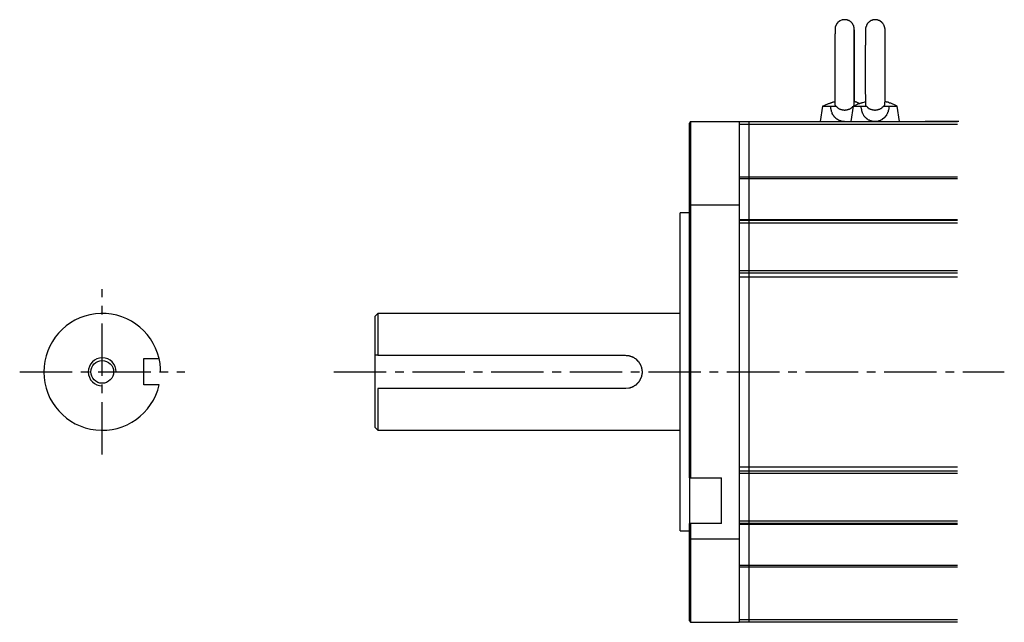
# Model space of a CAD drawing. Header units: millimetres. Extents: x 32176 to 34219, y 9943 to 11279.
# Tile 34 of 59: x 32586 to 32765, y 10149 to 10259. Entities that reach past the tile are written whole.
import ezdxf

# ---------------------------------------------------------------- set-up
doc = ezdxf.new("R2010")
doc.units = ezdxf.units.MM
doc.linetypes.add('CENTER2', pattern=[28.575, 19.05, -3.175, 3.175, -3.175])
for name, color, linetype in [('Center', 1, 'CENTER2'), ('Dim', 2, 'Continuous'), ('Z_entity', 7, 'Continuous')]:
    doc.layers.add(name, color=color, linetype=linetype)

msp = doc.modelspace()

# ---------------------------------------------------------------- linework, layer by layer
at = {"layer": 'Center', "ltscale": 0.5}
for p, q in [((32600.81, 10179.92), (32600.81, 10209.92)), ((32585.81, 10194.92), (32615.81, 10194.92)), ((32642.9, 10194.92), (32764.73, 10194.92))]:
    msp.add_line(p, q, dxfattribs=at)
at = {"layer": 'Dim'}
for radius, end in [(2.54, 270), (10.61, 13.2311)]:
    msp.add_arc((32600.81, 10194.92), radius, 0, end, dxfattribs=at)
at = {"layer": 'Z_entity', "color": 7}
for p, q in [((32734.02, 10257.47), (32733.98, 10257.43)), ((32733.98, 10257.43), (32733.98, 10257.26)), ((32734.07, 10257.64), (32734.02, 10257.6)), ((32734.02, 10257.6), (32734.02, 10257.47)), ((32734.11, 10257.77), (32734.07, 10257.72)), ((32734.07, 10257.72), (32734.07, 10257.64)), ((32734.15, 10257.85), (32734.11, 10257.85)), ((32734.11, 10257.85), (32734.11, 10257.77)), ((32734.32, 10258.19), (32734.15, 10257.89)), ((32734.15, 10257.89), (32734.15, 10257.85)), ((32734.36, 10258.19), (32734.32, 10258.19)), ((32734.4, 10258.23), (32734.36, 10258.23)), ((32734.36, 10258.23), (32734.36, 10258.19)), ((32734.49, 10258.36), (32734.4, 10258.27)), ((32734.4, 10258.27), (32734.4, 10258.23)), ((32734.79, 10258.61), (32734.49, 10258.36)), ((32734.83, 10258.61), (32734.79, 10258.61)), ((32734.87, 10258.65), (32734.83, 10258.61)), ((32735.17, 10258.78), (32734.87, 10258.65)), ((32735.21, 10258.78), (32735.17, 10258.78)), ((32735.25, 10258.82), (32735.21, 10258.78)), ((32735.34, 10258.82), (32735.25, 10258.82)), ((32735.72, 10258.87), (32735.34, 10258.82)), ((32735.97, 10258.87), (32735.72, 10258.87)), ((32736.01, 10258.82), (32735.97, 10258.87)), ((32736.18, 10258.82), (32736.01, 10258.82)), ((32736.18, 10258.78), (32736.18, 10258.82)), ((32736.31, 10258.78), (32736.18, 10258.78)), ((32736.31, 10258.74), (32736.31, 10258.78)), ((32736.4, 10258.74), (32736.31, 10258.74)), ((32736.44, 10258.7), (32736.4, 10258.74)), ((32736.52, 10258.7), (32736.44, 10258.7)), ((32736.61, 10258.61), (32736.52, 10258.7)), ((32736.65, 10258.61), (32736.61, 10258.61)), ((32736.69, 10258.57), (32736.65, 10258.61)), ((32736.73, 10258.57), (32736.69, 10258.57)), ((32736.73, 10258.53), (32736.73, 10258.57)), ((32736.78, 10258.53), (32736.73, 10258.53)), ((32736.9, 10258.4), (32736.78, 10258.53)), ((32736.95, 10258.4), (32736.9, 10258.4)), ((32736.95, 10258.36), (32736.95, 10258.4)), ((32737.03, 10258.27), (32736.95, 10258.36)), ((32737.07, 10258.23), (32737.03, 10258.27)), ((32737.16, 10258.15), (32737.07, 10258.23)), ((32737.16, 10258.1), (32737.16, 10258.15)), ((32737.2, 10258.06), (32737.16, 10258.1)), ((32737.2, 10258.02), (32737.2, 10258.06)), ((32737.24, 10257.98), (32737.2, 10258.02)), ((32737.24, 10257.93), (32737.24, 10257.98)), ((32737.29, 10257.93), (32737.24, 10257.93)), ((32737.29, 10257.89), (32737.29, 10257.93)), ((32737.33, 10257.85), (32737.29, 10257.89)), ((32737.33, 10257.81), (32737.33, 10257.85)), ((32737.37, 10257.77), (32737.33, 10257.81)), ((32737.37, 10257.64), (32737.37, 10257.77)), ((32737.41, 10257.6), (32737.37, 10257.64)), ((32737.41, 10257.51), (32737.41, 10257.6)), ((32737.45, 10257.47), (32737.41, 10257.51)), ((32737.45, 10257.26), (32737.45, 10257.47)), ((32739.57, 10257.43), (32739.53, 10257.43)), ((32739.53, 10257.43), (32739.53, 10257.21)), ((32739.61, 10257.64), (32739.57, 10257.6)), ((32739.57, 10257.6), (32739.57, 10257.43)), ((32739.66, 10257.72), (32739.61, 10257.72)), ((32739.61, 10257.72), (32739.61, 10257.64)), ((32739.7, 10257.85), (32739.66, 10257.81)), ((32739.66, 10257.81), (32739.66, 10257.72)), ((32739.74, 10257.93), (32739.7, 10257.93)), ((32739.7, 10257.93), (32739.7, 10257.85)), ((32739.83, 10258.06), (32739.74, 10257.98)), ((32739.74, 10257.98), (32739.74, 10257.93)), ((32739.87, 10258.15), (32739.83, 10258.1)), ((32739.83, 10258.1), (32739.83, 10258.06)), ((32739.91, 10258.23), (32739.87, 10258.19)), ((32739.87, 10258.19), (32739.87, 10258.15)), ((32739.95, 10258.27), (32739.91, 10258.23)), ((32740, 10258.27), (32739.95, 10258.27)), ((32740.04, 10258.32), (32740, 10258.32)), ((32740, 10258.32), (32740, 10258.27)), ((32740.21, 10258.53), (32740.04, 10258.36)), ((32740.04, 10258.36), (32740.04, 10258.32)), ((32740.25, 10258.53), (32740.21, 10258.53)), ((32740.29, 10258.57), (32740.25, 10258.53)), ((32740.33, 10258.57), (32740.29, 10258.57)), ((32740.42, 10258.65), (32740.33, 10258.57)), ((32740.46, 10258.65), (32740.42, 10258.65)), ((32740.5, 10258.7), (32740.46, 10258.65)), ((32740.55, 10258.7), (32740.5, 10258.7)), ((32740.59, 10258.74), (32740.55, 10258.7)), ((32740.67, 10258.74), (32740.59, 10258.74)), ((32740.72, 10258.78), (32740.67, 10258.74)), ((32740.8, 10258.78), (32740.72, 10258.78)), ((32740.84, 10258.82), (32740.8, 10258.78)), ((32741.01, 10258.82), (32740.84, 10258.82)), ((32741.06, 10258.87), (32741.01, 10258.82)), ((32741.14, 10258.87), (32741.06, 10258.87)), ((32741.52, 10258.87), (32741.14, 10258.87)), ((32741.56, 10258.82), (32741.52, 10258.87)), ((32741.69, 10258.82), (32741.56, 10258.82)), ((32741.73, 10258.78), (32741.69, 10258.82)), ((32741.82, 10258.78), (32741.73, 10258.78)), ((32741.86, 10258.74), (32741.82, 10258.78)), ((32741.94, 10258.74), (32741.86, 10258.74)), ((32741.99, 10258.7), (32741.94, 10258.74)), ((32742.07, 10258.7), (32741.99, 10258.7)), ((32742.07, 10258.65), (32742.07, 10258.7)), ((32742.16, 10258.65), (32742.07, 10258.65)), ((32742.16, 10258.61), (32742.16, 10258.65)), ((32742.2, 10258.61), (32742.16, 10258.61)), ((32742.41, 10258.44), (32742.2, 10258.61)), ((32742.45, 10258.44), (32742.41, 10258.44)), ((32742.45, 10258.4), (32742.45, 10258.44)), ((32742.5, 10258.4), (32742.45, 10258.4)), ((32742.5, 10258.36), (32742.5, 10258.4)), ((32742.54, 10258.36), (32742.5, 10258.36)), ((32742.54, 10258.32), (32742.54, 10258.36)), ((32742.58, 10258.32), (32742.54, 10258.32)), ((32742.58, 10258.27), (32742.58, 10258.32)), ((32742.62, 10258.23), (32742.58, 10258.27)), ((32742.71, 10258.15), (32742.62, 10258.23)), ((32742.71, 10258.1), (32742.71, 10258.15)), ((32742.79, 10258.02), (32742.71, 10258.1)), ((32742.79, 10257.98), (32742.79, 10258.02)), ((32742.83, 10257.93), (32742.79, 10257.98)), ((32742.83, 10257.89), (32742.83, 10257.93)), ((32742.88, 10257.85), (32742.83, 10257.89)), ((32742.88, 10257.81), (32742.88, 10257.85)), ((32742.92, 10257.77), (32742.88, 10257.81)), ((32742.92, 10257.68), (32742.92, 10257.77)), ((32742.96, 10257.64), (32742.92, 10257.68)), ((32742.96, 10257.51), (32742.96, 10257.64)), ((32743, 10257.51), (32742.96, 10257.51)), ((32743, 10257.26), (32743, 10257.51)), ((32733.98, 10256.33), (32733.94, 10256.28)), ((32733.94, 10256.28), (32733.94, 10255.69)), ((32733.94, 10255.69), (32733.94, 10252.68)), ((32733.98, 10257.26), (32733.98, 10256.96)), ((32733.98, 10256.96), (32733.98, 10256.79)), ((32733.98, 10256.79), (32733.98, 10256.49)), ((32733.98, 10256.49), (32733.98, 10256.33)), ((32737.5, 10256.83), (32737.45, 10257.26)), ((32737.45, 10256.96), (32737.45, 10257)), ((32737.45, 10243.32), (32737.45, 10256.96)), ((32737.5, 10256.71), (32737.5, 10256.83)), ((32737.5, 10255.39), (32737.5, 10256.71)), ((32739.53, 10256.96), (32739.49, 10256.92)), ((32739.49, 10256.92), (32739.49, 10256.88)), ((32739.49, 10256.88), (32739.49, 10256.62)), ((32739.49, 10256.62), (32739.49, 10256.49)), ((32739.49, 10256.49), (32739.49, 10255.69)), ((32739.49, 10255.69), (32739.49, 10255.48)), ((32739.53, 10257.21), (32739.53, 10256.96)), ((32743.05, 10257.26), (32743, 10257.26)), ((32743.05, 10257.13), (32743.05, 10257.26)), ((32743.05, 10256.16), (32743.05, 10257.13)), ((32743.05, 10256.03), (32743.05, 10256.16)), ((32743.09, 10255.99), (32743.05, 10256.03)), ((32743.09, 10255.52), (32743.09, 10255.99)), ((32743.09, 10255.1), (32743.09, 10255.52)), ((32737.5, 10255.18), (32737.5, 10255.39)), ((32737.5, 10249.97), (32737.5, 10255.18)), ((32739.49, 10254.25), (32739.45, 10254.16)), ((32739.45, 10254.16), (32739.45, 10254.12)), ((32739.45, 10254.12), (32739.45, 10252.51)), ((32739.49, 10255.48), (32739.49, 10254.25)), ((32743.09, 10254.8), (32743.09, 10255.1)), ((32743.09, 10249.97), (32743.09, 10254.8)), ((32733.94, 10252.68), (32733.94, 10252.26)), ((32733.94, 10252.26), (32733.94, 10243.41)), ((32739.45, 10252.51), (32739.45, 10251.79)), ((32739.45, 10251.79), (32739.45, 10246.41)), ((32737.5, 10249.8), (32737.5, 10249.97)), ((32737.5, 10249.67), (32737.5, 10249.8)), ((32737.5, 10244.04), (32737.5, 10249.67)), ((32743.09, 10249.8), (32743.09, 10249.97)), ((32743.09, 10249.72), (32743.09, 10249.8)), ((32743.09, 10244.04), (32743.09, 10249.72)), ((32739.45, 10246.41), (32739.45, 10245.4)), ((32739.45, 10245.4), (32739.49, 10245.31)), ((32739.49, 10245.31), (32739.49, 10245.14)), ((32739.49, 10245.14), (32739.49, 10244.59)), ((32731.69, 10243.15), (32731.27, 10240.36)), ((32731.95, 10243.24), (32731.69, 10243.15)), ((32731.69, 10243.15), (32733.18, 10243.15)), ((32732.29, 10243.41), (32731.95, 10243.24)), ((32732.46, 10243.45), (32732.29, 10243.41)), ((32732.58, 10243.53), (32732.46, 10243.45)), ((32732.71, 10243.57), (32732.58, 10243.53)), ((32732.75, 10243.57), (32732.71, 10243.57)), ((32732.84, 10243.62), (32732.75, 10243.57)), ((32732.96, 10243.66), (32732.84, 10243.62)), ((32733.01, 10243.66), (32732.96, 10243.66)), ((32733.09, 10243.7), (32733.01, 10243.66)), ((32733.22, 10243.74), (32733.09, 10243.7)), ((32733.18, 10243.07), (32733.18, 10243.15)), ((32733.18, 10243.15), (32734.19, 10243.15)), ((32733.22, 10242.94), (32733.18, 10243.07)), ((32733.26, 10243.79), (32733.22, 10243.74)), ((32733.35, 10243.79), (32733.26, 10243.79)), ((32733.47, 10243.83), (32733.35, 10243.79)), ((32733.52, 10243.83), (32733.47, 10243.83)), ((32733.6, 10243.87), (32733.52, 10243.83)), ((32733.68, 10243.87), (32733.6, 10243.87)), ((32733.77, 10243.91), (32733.68, 10243.87)), ((32733.85, 10243.91), (32733.77, 10243.91)), ((32733.9, 10243.96), (32733.85, 10243.91)), ((32733.98, 10243.96), (32733.9, 10243.96)), ((32733.94, 10243.41), (32733.98, 10243.36)), ((32733.98, 10243.36), (32733.98, 10243.28)), ((32734.02, 10243.28), (32733.98, 10243.15)), ((32734.19, 10243.15), (32734.28, 10243.07)), ((32734.28, 10243.07), (32734.28, 10243.02)), ((32734.28, 10243.02), (32734.32, 10243.02)), ((32734.32, 10243.02), (32734.32, 10242.98)), ((32737.24, 10243.15), (32736.82, 10240.36)), ((32736.95, 10242.85), (32737.2, 10243.11)), ((32737.2, 10243.11), (32737.2, 10243.15)), ((32737.24, 10243.15), (32738.73, 10243.15)), ((32737.29, 10243.15), (32737.24, 10243.15)), ((32737.5, 10243.24), (32737.29, 10243.15)), ((32737.5, 10244), (32737.45, 10244)), ((32737.45, 10243.28), (32737.45, 10243.32)), ((32737.5, 10244), (32737.5, 10244.04)), ((32737.5, 10243.96), (32737.5, 10244)), ((32737.67, 10243.96), (32737.5, 10243.96)), ((32737.75, 10243.36), (32737.5, 10243.24)), ((32737.71, 10243.91), (32737.67, 10243.96)), ((32737.84, 10243.91), (32737.71, 10243.91)), ((32738.01, 10243.45), (32737.75, 10243.36)), ((32737.88, 10243.87), (32737.84, 10243.91)), ((32737.92, 10243.87), (32737.88, 10243.87)), ((32737.96, 10243.83), (32737.92, 10243.87)), ((32738.01, 10243.83), (32737.96, 10243.83)), ((32738.05, 10243.79), (32738.01, 10243.83)), ((32738.26, 10243.57), (32738.01, 10243.49)), ((32738.01, 10243.49), (32738.01, 10243.45)), ((32738.13, 10243.79), (32738.05, 10243.79)), ((32738.22, 10243.74), (32738.13, 10243.79)), ((32738.26, 10243.7), (32738.22, 10243.74)), ((32738.34, 10243.7), (32738.26, 10243.7)), ((32738.3, 10243.57), (32738.26, 10243.57)), ((32738.39, 10243.62), (32738.3, 10243.57)), ((32738.34, 10243.66), (32738.34, 10243.7)), ((32738.47, 10243.62), (32738.34, 10243.66)), ((32738.51, 10243.66), (32738.39, 10243.62)), ((32738.56, 10243.66), (32738.51, 10243.66)), ((32738.64, 10243.7), (32738.56, 10243.66)), ((32738.77, 10243.74), (32738.64, 10243.7)), ((32738.73, 10242.85), (32738.73, 10243.15)), ((32738.73, 10243.15), (32739.7, 10243.15)), ((32738.85, 10243.79), (32738.77, 10243.74)), ((32738.94, 10243.79), (32738.85, 10243.79)), ((32739.36, 10243.91), (32738.94, 10243.79)), ((32739.4, 10243.96), (32739.36, 10243.91)), ((32739.49, 10243.96), (32739.4, 10243.96)), ((32739.49, 10244.59), (32739.49, 10244.38)), ((32739.49, 10244.38), (32739.49, 10243.53)), ((32739.49, 10243.53), (32739.49, 10243.28)), ((32739.53, 10243.28), (32739.53, 10243.15)), ((32739.7, 10243.15), (32739.78, 10243.07)), ((32739.78, 10243.07), (32739.78, 10243.02)), ((32739.78, 10243.02), (32739.83, 10243.02)), ((32739.83, 10243.02), (32739.83, 10242.98)), ((32742.62, 10242.98), (32742.62, 10243.02)), ((32742.62, 10243.02), (32742.66, 10243.02)), ((32742.66, 10243.02), (32742.66, 10243.07)), ((32742.66, 10243.07), (32742.71, 10243.07)), ((32742.71, 10243.11), (32742.75, 10243.15)), ((32742.71, 10243.07), (32742.71, 10243.11)), ((32742.75, 10243.15), (32743.77, 10243.15)), ((32743, 10243.87), (32742.96, 10243.91)), ((32742.96, 10243.15), (32742.96, 10243.32)), ((32743, 10243.74), (32743, 10243.87)), ((32743, 10243.53), (32743, 10243.74)), ((32743, 10243.32), (32743, 10243.53)), ((32743.09, 10243.96), (32743.09, 10244.04)), ((32743.26, 10243.96), (32743.09, 10243.96)), ((32743.34, 10243.91), (32743.26, 10243.96)), ((32743.43, 10243.91), (32743.34, 10243.91)), ((32743.51, 10243.87), (32743.43, 10243.91)), ((32743.6, 10243.87), (32743.51, 10243.87)), ((32743.64, 10243.83), (32743.6, 10243.87)), ((32743.72, 10243.83), (32743.64, 10243.83)), ((32743.89, 10243.74), (32743.72, 10243.83)), ((32743.77, 10243.15), (32745.29, 10243.15)), ((32743.77, 10243.15), (32743.77, 10242.9)), ((32743.98, 10243.74), (32743.89, 10243.74)), ((32744.06, 10243.7), (32743.98, 10243.74)), ((32744.11, 10243.7), (32744.06, 10243.7)), ((32744.99, 10243.28), (32744.11, 10243.7)), ((32745.12, 10243.24), (32744.99, 10243.28)), ((32745.29, 10243.15), (32745.12, 10243.24)), ((32745.71, 10240.36), (32745.29, 10243.15)), ((32733.22, 10242.69), (32733.22, 10242.94)), ((32733.26, 10242.64), (32733.22, 10242.69)), ((32733.26, 10242.47), (32733.26, 10242.64)), ((32733.3, 10242.39), (32733.26, 10242.47)), ((32733.3, 10242.3), (32733.3, 10242.39)), ((32733.35, 10242.26), (32733.3, 10242.3)), ((32733.35, 10242.18), (32733.35, 10242.26)), ((32733.39, 10242.09), (32733.35, 10242.18)), ((32733.39, 10242.05), (32733.39, 10242.09)), ((32733.43, 10242.01), (32733.39, 10242.05)), ((32733.43, 10241.96), (32733.43, 10242.01)), ((32733.47, 10241.92), (32733.43, 10241.96)), ((32733.47, 10241.84), (32733.47, 10241.92)), ((32733.56, 10241.67), (32733.47, 10241.84)), ((32733.6, 10241.63), (32733.56, 10241.67)), ((32733.6, 10241.58), (32733.6, 10241.63)), ((32733.68, 10241.5), (32733.6, 10241.58)), ((32733.73, 10241.41), (32733.68, 10241.5)), ((32733.73, 10241.37), (32733.73, 10241.41)), ((32733.77, 10241.37), (32733.73, 10241.37)), ((32733.77, 10241.33), (32733.77, 10241.37)), ((32733.85, 10241.24), (32733.77, 10241.33)), ((32733.85, 10241.2), (32733.85, 10241.24)), ((32734.32, 10242.98), (32734.36, 10242.98)), ((32734.36, 10242.98), (32734.36, 10242.94)), ((32734.36, 10242.94), (32734.45, 10242.85)), ((32734.45, 10242.85), (32734.49, 10242.85)), ((32734.49, 10242.85), (32734.57, 10242.77)), ((32734.57, 10242.77), (32734.62, 10242.77)), ((32734.62, 10242.77), (32734.7, 10242.69)), ((32734.7, 10242.69), (32734.79, 10242.69)), ((32734.79, 10242.69), (32734.83, 10242.64)), ((32734.83, 10242.64), (32734.91, 10242.64)), ((32734.91, 10242.64), (32734.91, 10242.6)), ((32734.91, 10242.6), (32735, 10242.6)), ((32735, 10242.6), (32735.04, 10242.56)), ((32735.04, 10242.56), (32735.21, 10242.56)), ((32735.21, 10242.56), (32735.25, 10242.52)), ((32735.25, 10242.52), (32735.55, 10242.52)), ((32735.55, 10242.52), (32735.63, 10242.47)), ((32735.63, 10242.47), (32735.8, 10242.47)), ((32735.8, 10242.47), (32735.89, 10242.52)), ((32735.89, 10242.52), (32736.18, 10242.52)), ((32736.18, 10242.52), (32736.23, 10242.56)), ((32736.23, 10242.56), (32736.35, 10242.56)), ((32736.35, 10242.56), (32736.4, 10242.6)), ((32736.4, 10242.6), (32736.48, 10242.6)), ((32736.48, 10242.6), (32736.52, 10242.64)), ((32736.52, 10242.64), (32736.61, 10242.64)), ((32736.61, 10242.64), (32736.65, 10242.69)), ((32736.65, 10242.69), (32736.69, 10242.69)), ((32736.69, 10242.69), (32736.69, 10242.73)), ((32736.69, 10242.73), (32736.78, 10242.73)), ((32736.78, 10242.73), (32736.86, 10242.81)), ((32736.86, 10242.81), (32736.9, 10242.81)), ((32736.9, 10242.81), (32736.9, 10242.85)), ((32736.9, 10242.85), (32736.95, 10242.85)), ((32738.77, 10242.77), (32738.73, 10242.85)), ((32738.77, 10242.6), (32738.77, 10242.77)), ((32738.81, 10242.56), (32738.77, 10242.6)), ((32738.81, 10242.39), (32738.81, 10242.56)), ((32738.85, 10242.35), (32738.81, 10242.39)), ((32738.85, 10242.26), (32738.85, 10242.35)), ((32738.89, 10242.18), (32738.85, 10242.26)), ((32738.89, 10242.09), (32738.89, 10242.18)), ((32738.94, 10242.05), (32738.89, 10242.09)), ((32738.94, 10242.01), (32738.94, 10242.05)), ((32738.98, 10241.96), (32738.94, 10242.01)), ((32738.98, 10241.88), (32738.98, 10241.96)), ((32739.02, 10241.84), (32738.98, 10241.88)), ((32739.19, 10241.5), (32739.02, 10241.84)), ((32739.23, 10241.41), (32739.19, 10241.5)), ((32739.28, 10241.37), (32739.23, 10241.41)), ((32739.45, 10241.16), (32739.28, 10241.37)), ((32739.83, 10242.98), (32739.87, 10242.98)), ((32739.87, 10242.98), (32739.87, 10242.94)), ((32739.87, 10242.94), (32739.91, 10242.9)), ((32739.91, 10242.9), (32739.95, 10242.9)), ((32739.95, 10242.9), (32739.95, 10242.85)), ((32739.95, 10242.85), (32740, 10242.85)), ((32740, 10242.85), (32740.04, 10242.81)), ((32740.04, 10242.81), (32740.08, 10242.81)), ((32740.08, 10242.81), (32740.08, 10242.77)), ((32740.08, 10242.77), (32740.12, 10242.77)), ((32740.12, 10242.77), (32740.17, 10242.73)), ((32740.17, 10242.73), (32740.21, 10242.73)), ((32740.21, 10242.73), (32740.25, 10242.69)), ((32740.25, 10242.69), (32740.29, 10242.69)), ((32740.29, 10242.69), (32740.33, 10242.64)), ((32740.33, 10242.64), (32740.42, 10242.64)), ((32740.42, 10242.64), (32740.46, 10242.6)), ((32740.46, 10242.6), (32740.5, 10242.6)), ((32740.5, 10242.6), (32740.59, 10242.56)), ((32740.59, 10242.56), (32740.72, 10242.56)), ((32740.72, 10242.56), (32740.76, 10242.52)), ((32740.76, 10242.52), (32741.1, 10242.52)), ((32741.1, 10242.52), (32741.14, 10242.47)), ((32741.14, 10242.47), (32741.35, 10242.47)), ((32741.35, 10242.47), (32741.39, 10242.52)), ((32741.39, 10242.52), (32741.69, 10242.52)), ((32741.69, 10242.52), (32741.73, 10242.56)), ((32741.73, 10242.56), (32741.86, 10242.56)), ((32741.86, 10242.56), (32741.9, 10242.6)), ((32741.9, 10242.6), (32742.03, 10242.6)), ((32742.03, 10242.6), (32742.07, 10242.64)), ((32742.07, 10242.64), (32742.11, 10242.64)), ((32742.11, 10242.64), (32742.16, 10242.69)), ((32742.16, 10242.69), (32742.2, 10242.69)), ((32742.2, 10242.69), (32742.24, 10242.73)), ((32742.24, 10242.73), (32742.28, 10242.73)), ((32742.28, 10242.73), (32742.33, 10242.77)), ((32742.33, 10242.77), (32742.37, 10242.77)), ((32742.37, 10242.77), (32742.37, 10242.81)), ((32742.37, 10242.81), (32742.41, 10242.81)), ((32742.41, 10242.81), (32742.54, 10242.94)), ((32742.54, 10242.94), (32742.58, 10242.94)), ((32742.58, 10242.94), (32742.58, 10242.98)), ((32742.58, 10242.98), (32742.62, 10242.98)), ((32743.13, 10241.24), (32743.09, 10241.24)), ((32743.09, 10241.24), (32743.09, 10241.2)), ((32743.17, 10241.33), (32743.13, 10241.29)), ((32743.13, 10241.29), (32743.13, 10241.24)), ((32743.3, 10241.5), (32743.17, 10241.37)), ((32743.17, 10241.37), (32743.17, 10241.33)), ((32743.38, 10241.67), (32743.3, 10241.58)), ((32743.3, 10241.58), (32743.3, 10241.5)), ((32743.43, 10241.75), (32743.38, 10241.67)), ((32743.47, 10241.8), (32743.43, 10241.8)), ((32743.43, 10241.8), (32743.43, 10241.75)), ((32743.51, 10241.92), (32743.47, 10241.88)), ((32743.47, 10241.88), (32743.47, 10241.8)), ((32743.55, 10242.05), (32743.51, 10242.01)), ((32743.51, 10242.01), (32743.51, 10241.92)), ((32743.6, 10242.13), (32743.55, 10242.05)), ((32743.64, 10242.26), (32743.6, 10242.18)), ((32743.6, 10242.18), (32743.6, 10242.13)), ((32743.68, 10242.47), (32743.64, 10242.39)), ((32743.64, 10242.39), (32743.64, 10242.26)), ((32743.72, 10242.6), (32743.68, 10242.52)), ((32743.68, 10242.52), (32743.68, 10242.47)), ((32743.77, 10242.9), (32743.72, 10242.81)), ((32743.72, 10242.81), (32743.72, 10242.6)), ((32707.72, 10240.36), (32707.51, 10240.1)), ((32707.51, 10225.23), (32707.51, 10240.1)), ((32707.72, 10240.36), (32716.57, 10240.36)), ((32707.72, 10240.36), (32707.72, 10225.23)), ((32716.57, 10240.36), (32718.35, 10240.36)), ((32716.57, 10240.36), (32716.57, 10225.23)), ((32718.35, 10239.85), (32716.57, 10239.85)), ((32718.35, 10239.85), (32718.35, 10240.36)), ((32718.35, 10240.36), (32756.22, 10240.36)), ((32718.35, 10230.36), (32718.35, 10239.85)), ((32756.22, 10239.85), (32718.35, 10239.85)), ((32733.9, 10241.16), (32733.85, 10241.2)), ((32733.94, 10241.16), (32733.9, 10241.16)), ((32733.98, 10241.12), (32733.94, 10241.16)), ((32733.98, 10241.08), (32733.98, 10241.12)), ((32734.02, 10241.03), (32733.98, 10241.08)), ((32734.07, 10241.03), (32734.02, 10241.03)), ((32734.11, 10240.99), (32734.07, 10241.03)), ((32734.11, 10240.95), (32734.11, 10240.99)), ((32734.15, 10240.91), (32734.11, 10240.95)), ((32734.19, 10240.91), (32734.15, 10240.91)), ((32734.24, 10240.86), (32734.19, 10240.91)), ((32734.28, 10240.82), (32734.24, 10240.86)), ((32734.32, 10240.82), (32734.28, 10240.82)), ((32734.32, 10240.78), (32734.32, 10240.82)), ((32734.36, 10240.78), (32734.32, 10240.78)), ((32734.4, 10240.74), (32734.36, 10240.78)), ((32734.45, 10240.74), (32734.4, 10240.74)), ((32734.53, 10240.65), (32734.45, 10240.74)), ((32734.57, 10240.65), (32734.53, 10240.65)), ((32734.62, 10240.61), (32734.57, 10240.65)), ((32734.66, 10240.61), (32734.62, 10240.61)), ((32734.7, 10240.57), (32734.66, 10240.61)), ((32734.79, 10240.57), (32734.7, 10240.57)), ((32734.83, 10240.52), (32734.79, 10240.57)), ((32734.87, 10240.52), (32734.83, 10240.52)), ((32734.91, 10240.48), (32734.87, 10240.52)), ((32735.04, 10240.48), (32734.91, 10240.48)), ((32735.08, 10240.44), (32735.04, 10240.48)), ((32735.17, 10240.44), (32735.08, 10240.44)), ((32735.21, 10240.4), (32735.17, 10240.44)), ((32735.46, 10240.4), (32735.21, 10240.4)), ((32735.55, 10240.36), (32735.46, 10240.4)), ((32735.72, 10240.36), (32735.55, 10240.36)), ((32739.53, 10241.08), (32739.45, 10241.16)), ((32739.53, 10241.03), (32739.53, 10241.08)), ((32739.57, 10241.03), (32739.53, 10241.03)), ((32739.7, 10240.91), (32739.57, 10241.03)), ((32739.74, 10240.91), (32739.7, 10240.91)), ((32739.74, 10240.86), (32739.74, 10240.91)), ((32739.78, 10240.82), (32739.74, 10240.86)), ((32739.83, 10240.82), (32739.78, 10240.82)), ((32739.87, 10240.78), (32739.83, 10240.82)), ((32739.91, 10240.78), (32739.87, 10240.78)), ((32739.91, 10240.74), (32739.91, 10240.78)), ((32739.95, 10240.74), (32739.91, 10240.74)), ((32740.04, 10240.65), (32739.95, 10240.74)), ((32740.12, 10240.65), (32740.04, 10240.65)), ((32740.17, 10240.61), (32740.12, 10240.65)), ((32740.21, 10240.61), (32740.17, 10240.61)), ((32740.25, 10240.57), (32740.21, 10240.61)), ((32740.29, 10240.57), (32740.25, 10240.57)), ((32740.33, 10240.52), (32740.29, 10240.57)), ((32740.38, 10240.52), (32740.33, 10240.52)), ((32740.46, 10240.48), (32740.38, 10240.52)), ((32740.55, 10240.48), (32740.46, 10240.48)), ((32740.59, 10240.44), (32740.55, 10240.48)), ((32740.72, 10240.44), (32740.59, 10240.44)), ((32740.72, 10240.4), (32740.72, 10240.44)), ((32740.76, 10240.4), (32740.72, 10240.4)), ((32741.18, 10240.36), (32740.76, 10240.4)), ((32741.22, 10240.36), (32741.18, 10240.36)), ((32741.44, 10240.36), (32741.22, 10240.36)), ((32741.48, 10240.4), (32741.44, 10240.36)), ((32741.73, 10240.4), (32741.48, 10240.4)), ((32741.78, 10240.44), (32741.73, 10240.4)), ((32741.9, 10240.44), (32741.78, 10240.44)), ((32741.94, 10240.48), (32741.9, 10240.44)), ((32742.03, 10240.48), (32741.94, 10240.48)), ((32742.07, 10240.52), (32742.03, 10240.48)), ((32742.11, 10240.52), (32742.07, 10240.52)), ((32742.16, 10240.57), (32742.11, 10240.52)), ((32742.24, 10240.57), (32742.16, 10240.57)), ((32742.28, 10240.61), (32742.24, 10240.57)), ((32742.33, 10240.61), (32742.28, 10240.61)), ((32742.37, 10240.65), (32742.33, 10240.61)), ((32742.41, 10240.65), (32742.37, 10240.65)), ((32742.5, 10240.74), (32742.41, 10240.65)), ((32742.54, 10240.74), (32742.5, 10240.74)), ((32742.58, 10240.78), (32742.54, 10240.74)), ((32742.62, 10240.78), (32742.58, 10240.78)), ((32742.83, 10240.99), (32742.62, 10240.78)), ((32742.88, 10240.99), (32742.83, 10240.99)), ((32742.92, 10241.03), (32742.88, 10240.99)), ((32742.96, 10241.08), (32742.92, 10241.08)), ((32742.92, 10241.08), (32742.92, 10241.03)), ((32743, 10241.12), (32742.96, 10241.08)), ((32743.05, 10241.16), (32743, 10241.16)), ((32743, 10241.16), (32743, 10241.12)), ((32743.09, 10241.2), (32743.05, 10241.16)), ((32756.47, 10240.36), (32750.37, 10240.36)), ((32716.57, 10230.36), (32716.57, 10149.45)), ((32716.57, 10230.36), (32756.22, 10230.36)), ((32718.35, 10229.98), (32716.57, 10229.98)), ((32718.35, 10229.98), (32718.35, 10230.36)), ((32718.35, 10222.61), (32718.35, 10229.98)), ((32756.22, 10229.98), (32718.35, 10229.98)), ((32707.72, 10225.23), (32707.51, 10225.23)), ((32707.51, 10175.71), (32707.51, 10225.23)), ((32707.72, 10225.23), (32716.57, 10225.23)), ((32707.72, 10225.23), (32707.72, 10175.71)), ((32716.57, 10225.23), (32716.57, 10221.93)), ((32705.85, 10194.9), (32705.85, 10223.79)), ((32707.51, 10223.79), (32705.85, 10223.79)), ((32716.57, 10222.61), (32718.35, 10222.61)), ((32716.57, 10222.44), (32718.35, 10222.44)), ((32756.22, 10221.93), (32716.57, 10221.93)), ((32718.35, 10222.44), (32718.35, 10222.61)), ((32718.35, 10222.61), (32756.22, 10222.61)), ((32718.35, 10221.93), (32718.35, 10222.44)), ((32718.35, 10222.44), (32756.22, 10222.44)), ((32718.35, 10213.33), (32718.35, 10221.93)), ((32716.57, 10213.33), (32716.57, 10176.48)), ((32716.57, 10213.33), (32756.22, 10213.33)), ((32718.35, 10212.82), (32716.57, 10212.82)), ((32718.35, 10212.82), (32718.35, 10213.33)), ((32718.35, 10212.14), (32718.35, 10212.82)), ((32756.22, 10212.82), (32718.35, 10212.82)), ((32718.35, 10212.14), (32716.57, 10212.14)), ((32718.35, 10177.66), (32718.35, 10212.14)), ((32756.22, 10212.14), (32718.35, 10212.14)), ((32650.91, 10205.54), (32650.4, 10205.03)), ((32650.91, 10205.54), (32650.91, 10197.95)), ((32705.85, 10205.54), (32650.91, 10205.54)), ((32650.4, 10197.95), (32650.4, 10205.03)), ((32608.39, 10197.35), (32611.14, 10197.35)), ((32608.39, 10192.57), (32608.39, 10197.35)), ((32650.4, 10191.9), (32650.4, 10197.95)), ((32650.91, 10197.95), (32650.4, 10197.95)), ((32650.91, 10197.95), (32695.86, 10197.95)), ((32695.86, 10197.95), (32696.03, 10197.91)), ((32696.03, 10197.91), (32696.49, 10197.87)), ((32696.49, 10197.87), (32696.58, 10197.87)), ((32696.58, 10197.87), (32696.58, 10197.83)), ((32696.58, 10197.83), (32696.7, 10197.83)), ((32696.7, 10197.83), (32696.75, 10197.78)), ((32696.75, 10197.78), (32696.83, 10197.78)), ((32696.83, 10197.78), (32696.92, 10197.74)), ((32696.92, 10197.74), (32697, 10197.74)), ((32697, 10197.74), (32697.04, 10197.7)), ((32697.04, 10197.7), (32697.09, 10197.7)), ((32697.09, 10197.7), (32697.13, 10197.66)), ((32697.13, 10197.66), (32697.17, 10197.66)), ((32697.17, 10197.66), (32697.21, 10197.61)), ((32697.21, 10197.61), (32697.25, 10197.61)), ((32697.25, 10197.61), (32697.3, 10197.57)), ((32697.3, 10197.57), (32697.34, 10197.57)), ((32697.34, 10197.57), (32697.38, 10197.53)), ((32697.38, 10197.53), (32697.42, 10197.53)), ((32697.42, 10197.53), (32697.47, 10197.49)), ((32697.47, 10197.49), (32697.55, 10197.44)), ((32697.55, 10197.44), (32697.64, 10197.36)), ((32697.64, 10197.36), (32697.72, 10197.32)), ((32697.72, 10197.32), (32697.81, 10197.23)), ((32697.81, 10197.23), (32697.97, 10197.06)), ((32697.97, 10197.06), (32698.02, 10197.02)), ((32698.02, 10197.02), (32698.06, 10197.02)), ((32698.06, 10197.02), (32698.1, 10196.98)), ((32698.1, 10196.98), (32698.1, 10196.94)), ((32698.1, 10196.94), (32698.14, 10196.89)), ((32698.14, 10196.89), (32698.31, 10196.72)), ((32698.31, 10196.72), (32698.31, 10196.68)), ((32698.31, 10196.68), (32698.4, 10196.6)), ((32698.4, 10196.6), (32698.4, 10196.56)), ((32698.4, 10196.56), (32698.48, 10196.47)), ((32698.48, 10196.47), (32698.48, 10196.43)), ((32698.48, 10196.43), (32698.53, 10196.39)), ((32698.53, 10196.39), (32698.53, 10196.34)), ((32698.53, 10196.34), (32698.57, 10196.3)), ((32698.57, 10196.3), (32698.57, 10196.26)), ((32698.57, 10196.26), (32698.61, 10196.22)), ((32698.61, 10196.22), (32698.61, 10196.17)), ((32698.61, 10196.17), (32698.65, 10196.13)), ((32698.65, 10196.13), (32698.65, 10196.09)), ((32698.65, 10196.09), (32698.7, 10196.05)), ((32698.7, 10196.05), (32698.7, 10196)), ((32698.7, 10196), (32698.74, 10195.92)), ((32698.74, 10195.92), (32698.74, 10195.83)), ((32698.74, 10195.83), (32698.78, 10195.79)), ((32698.78, 10195.79), (32698.78, 10195.71)), ((32698.78, 10195.71), (32698.82, 10195.67)), ((32698.82, 10195.67), (32698.82, 10195.5)), ((32698.82, 10195.5), (32698.86, 10195.5)), ((32698.86, 10195.5), (32698.86, 10195.2)), ((32698.86, 10195.2), (32698.91, 10195.11)), ((32698.91, 10195.11), (32698.91, 10194.65)), ((32705.85, 10166.06), (32705.85, 10194.9)), ((32698.23, 10193), (32698.1, 10192.87)), ((32698.27, 10193.08), (32698.23, 10193)), ((32698.36, 10193.17), (32698.27, 10193.08)), ((32698.4, 10193.25), (32698.36, 10193.21)), ((32698.36, 10193.21), (32698.36, 10193.17)), ((32698.44, 10193.29), (32698.4, 10193.25)), ((32698.48, 10193.38), (32698.44, 10193.29)), ((32698.53, 10193.42), (32698.48, 10193.38)), ((32698.57, 10193.55), (32698.53, 10193.51)), ((32698.53, 10193.51), (32698.53, 10193.42)), ((32698.61, 10193.63), (32698.57, 10193.55)), ((32698.65, 10193.67), (32698.61, 10193.63)), ((32698.7, 10193.8), (32698.65, 10193.76)), ((32698.65, 10193.76), (32698.65, 10193.67)), ((32698.74, 10193.89), (32698.7, 10193.8)), ((32698.78, 10194.01), (32698.74, 10193.93)), ((32698.74, 10193.93), (32698.74, 10193.89)), ((32698.82, 10194.18), (32698.78, 10194.14)), ((32698.78, 10194.14), (32698.78, 10194.01)), ((32698.86, 10194.35), (32698.82, 10194.27)), ((32698.82, 10194.27), (32698.82, 10194.18)), ((32698.91, 10194.65), (32698.86, 10194.61)), ((32698.86, 10194.61), (32698.86, 10194.35)), ((32611.16, 10192.57), (32608.39, 10192.57)), ((32650.4, 10184.82), (32650.4, 10191.9)), ((32695.86, 10191.9), (32650.91, 10191.9)), ((32650.91, 10191.9), (32650.91, 10184.31)), ((32695.98, 10191.9), (32695.86, 10191.9)), ((32696.53, 10191.94), (32695.98, 10191.9)), ((32696.58, 10191.98), (32696.53, 10191.94)), ((32696.66, 10191.98), (32696.58, 10191.98)), ((32696.75, 10192.02), (32696.66, 10191.98)), ((32696.83, 10192.02), (32696.75, 10192.02)), ((32696.87, 10192.06), (32696.83, 10192.02)), ((32696.96, 10192.06), (32696.87, 10192.06)), ((32697, 10192.11), (32696.96, 10192.06)), ((32697.04, 10192.11), (32697, 10192.11)), ((32697.09, 10192.15), (32697.04, 10192.11)), ((32697.17, 10192.15), (32697.09, 10192.15)), ((32697.21, 10192.19), (32697.17, 10192.19)), ((32697.17, 10192.19), (32697.17, 10192.15)), ((32697.3, 10192.23), (32697.21, 10192.19)), ((32697.34, 10192.28), (32697.3, 10192.23)), ((32697.42, 10192.32), (32697.34, 10192.28)), ((32697.47, 10192.36), (32697.42, 10192.32)), ((32697.55, 10192.36), (32697.47, 10192.36)), ((32697.59, 10192.45), (32697.55, 10192.4)), ((32697.55, 10192.4), (32697.55, 10192.36)), ((32697.64, 10192.45), (32697.59, 10192.45)), ((32697.72, 10192.53), (32697.64, 10192.45)), ((32697.76, 10192.53), (32697.72, 10192.53)), ((32697.97, 10192.74), (32697.76, 10192.53)), ((32698.02, 10192.74), (32697.97, 10192.74)), ((32698.1, 10192.83), (32698.02, 10192.74)), ((32698.1, 10192.87), (32698.1, 10192.83)), ((32650.4, 10184.82), (32650.91, 10184.31)), ((32650.91, 10184.31), (32705.85, 10184.31)), ((32716.57, 10177.66), (32718.35, 10177.66)), ((32716.57, 10176.98), (32718.35, 10176.98)), ((32718.35, 10176.98), (32718.35, 10177.66)), ((32718.35, 10177.66), (32756.22, 10177.66)), ((32718.35, 10176.48), (32718.35, 10176.98)), ((32718.35, 10176.98), (32756.22, 10176.98)), ((32707.51, 10175.71), (32707.51, 10167.37)), ((32707.72, 10175.71), (32707.51, 10175.71)), ((32707.72, 10175.71), (32713.31, 10175.71)), ((32713.31, 10167.37), (32713.31, 10175.71)), ((32756.22, 10176.48), (32716.57, 10176.48)), ((32718.35, 10167.88), (32718.35, 10176.48)), ((32716.57, 10167.88), (32716.57, 10164.62)), ((32716.57, 10167.88), (32718.35, 10167.88)), ((32718.35, 10167.37), (32718.35, 10167.88)), ((32718.35, 10167.88), (32756.22, 10167.88)), ((32707.51, 10167.37), (32707.72, 10167.37)), ((32707.51, 10164.62), (32707.51, 10167.37)), ((32713.31, 10167.37), (32707.72, 10167.37)), ((32707.72, 10167.37), (32707.72, 10164.62)), ((32718.35, 10167.37), (32716.57, 10167.37)), ((32718.35, 10167.2), (32716.57, 10167.2)), ((32718.35, 10167.2), (32718.35, 10167.37)), ((32756.22, 10167.37), (32718.35, 10167.37)), ((32718.35, 10159.83), (32718.35, 10167.2)), ((32756.22, 10167.2), (32718.35, 10167.2)), ((32705.85, 10166.06), (32707.51, 10166.06)), ((32707.51, 10149.7), (32707.51, 10164.62)), ((32707.51, 10164.62), (32707.72, 10164.62)), ((32707.72, 10164.62), (32716.57, 10164.62)), ((32707.72, 10164.62), (32707.72, 10149.45)), ((32716.57, 10164.62), (32716.57, 10149.45)), ((32716.57, 10159.83), (32718.35, 10159.83)), ((32756.22, 10159.45), (32716.57, 10159.45)), ((32718.35, 10159.45), (32718.35, 10159.83)), ((32718.35, 10159.83), (32756.22, 10159.83)), ((32718.35, 10149.96), (32718.35, 10159.45)), ((32716.57, 10149.96), (32756.22, 10149.96)), ((32718.35, 10149.45), (32718.35, 10149.96)), ((32707.51, 10149.7), (32707.72, 10149.45)), ((32707.72, 10149.45), (32716.57, 10149.45)), ((32756.22, 10149.45), (32716.57, 10149.45))]:
    msp.add_line(p, q, dxfattribs=at)
msp.add_circle((32600.81, 10194.92), 2.07, dxfattribs=at)
msp.add_arc((32600.81, 10194.92), 10.61, 13.2311, 347.1607, dxfattribs=at)

doc.saveas('drawing.dxf')
